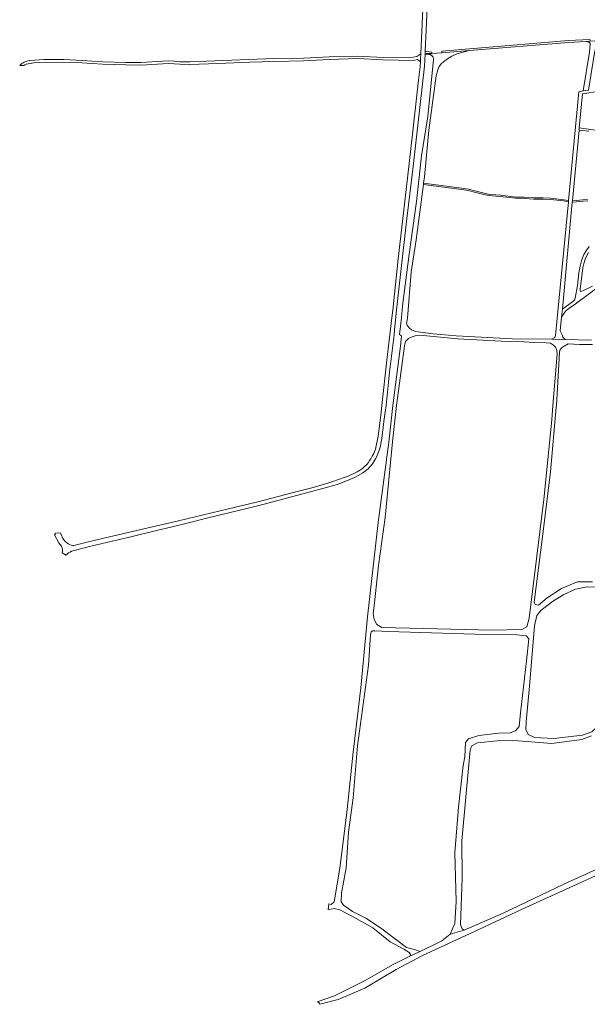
# Model space of a CAD drawing. Extents: x 148869 to 161638, y 453607 to 469810.
# Tile 3 of 256: x 151301 to 151730, y 462048 to 462791. Entities that reach past the tile are written whole.
import ezdxf

# ---------------------------------------------------------------- set-up
doc = ezdxf.new("R2010")
doc.units = 0
for name, color, linetype, lineweight in [('B-RO-VH-VERHARDING_ASFALT-GV', 251, 'CONTINUOUS', 18), ('B-RO-VH-VERHARDING_FUNDERING_ZAND-GV', 251, 'CONTINUOUS', 18), ('B-RO-VH-VERHARDING_HALFVERHARDING_GRIND-GV', 251, 'CONTINUOUS', 18)]:
    doc.layers.add(name, color=color, linetype=linetype, lineweight=lineweight)

msp = doc.modelspace()

# ---------------------------------------------------------------- linework, layer by layer
at = {"layer": 'B-RO-VH-VERHARDING_ASFALT-GV', "flags": 128}
msp.add_lwpolyline([(151605.83, 462811.24), (151603.8, 462765.68), (151603.54, 462761.69), (151603.45, 462759.56), (151603.25, 462755.84), (151602.14, 462745.75), (151597.76, 462707.28), (151593.62, 462671.68), (151586.82, 462610.68), (151582.6, 462571.87), (151581.98, 462566.14), (151578.2, 462534.09), (151574.33, 462500), (151573.7, 462492.59), (151571.61, 462476.68), (151569.64, 462467.05), (151568.42, 462463.57), (151567.18, 462461.56), (151566.12, 462459.62), (151565.13, 462458.29), (151564.12, 462456.75), (151563.23, 462455.62), (151562.42, 462454.76), (151561.08, 462453.49), (151559.76, 462452.33), (151558.27, 462451.34), (151555.83, 462449.87), (151553.74, 462448.82), (151548.86, 462446.65), (151546.04, 462445.47), (151537.48, 462442.51), (151533.54, 462441.22), (151527.51, 462439.46), (151522.52, 462438.09), (151511.42, 462435.26), (151481.67, 462427.51), (151458.5, 462421.87), (151420.79, 462412.87), (151393.72, 462406.58), (151364.54, 462399.61), (151351.86, 462396.73), (151341.81, 462394.13), (151340.84, 462394.17), (151339.83, 462394.41), (151338.55, 462394.9), (151337.39, 462395.49), (151336.23, 462396.35), (151335.15, 462397.27), (151334.36, 462398.24), (151333.58, 462399.48), (151332.1, 462402.47), (151331.76, 462403.69), (151327.76, 462403.48), (151327.56, 462402.8), (151327.19, 462402.17), (151330.56, 462396.07), (151331.54, 462394.93), (151332.38, 462393.56), (151332.95, 462392.12), (151333.16, 462391.04), (151333.2, 462389.94), (151332.98, 462388.59), (151335.93, 462386.89), (151336.87, 462387.85), (151337.86, 462388.66), (151338.91, 462389.24), (151339.98, 462389.78), (151342.97, 462390.64), (151355.51, 462393.84), (151372.91, 462397.98), (151383.74, 462400.51), (151404.19, 462405.46), (151414.9, 462408.11), (151431.4, 462412.02), (151442.97, 462414.99), (151470.37, 462421.63), (151485.42, 462425.39), (151521.13, 462434.99), (151539.89, 462440.08), (151543.35, 462441.31), (151546.52, 462442.49), (151549.68, 462443.78), (151554.82, 462445.93), (151559.94, 462448.95), (151561.86, 462450.32), (151562.95, 462451.28), (151564.04, 462452.17), (151565.11, 462453.26), (151566.22, 462454.54), (151567.23, 462455.83), (151568.02, 462457.04), (151569.58, 462459.58), (151570.58, 462461.49), (151571.66, 462464.06), (151572.22, 462465.49), (151573.23, 462469.1), (151573.72, 462471.19), (151574.41, 462475.08), (151575.86, 462487.86), (151576.9, 462494.79), (151577.61, 462500), (151580.18, 462525.01), (151583.65, 462553.37), (151583.92, 462557.07), (151585.54, 462571.87), (151587.3, 462587.91), (151593.31, 462641.25), (151598.04, 462680.56), (151606.63, 462756.38), (151607.04, 462765.43), (151607.08, 462766.44), (151607.14, 462767.78), (151607.85, 462783.5), (151608.92, 462806.3)], dxfattribs=at)
at = {"layer": 'B-RO-VH-VERHARDING_FUNDERING_ZAND-GV', "flags": 128}
for points in [[(151728.71, 462774.91), (151730.44, 462774.52), (151731.15, 462774.14), (151731.6, 462773.49), (151731.7, 462772.56), (151731.16, 462766.94), (151726.42, 462737.54), (151730.54, 462738.2), (151735.06, 462766.48), (151736.36, 462772.97), (151736.74, 462773.98), (151737.12, 462774.38), (151737.84, 462774.84), (151739.95, 462775.37), (151731.58, 462775.09)], [(151701.75, 462655.61), (151711.67, 462654.44), (151715.23, 462653.84), (151715.33, 462654.84), (151711.81, 462655.43), (151701.83, 462656.6), (151696.13, 462656.76), (151689.26, 462656.86), (151681.95, 462657.21), (151675.57, 462657.44), (151663.89, 462658.92), (151660.43, 462659.2), (151655.58, 462659.46), (151652.56, 462659.97), (151645.66, 462661.9), (151639.73, 462663.3), (151634.74, 462664.1), (151605.91, 462667.94), (151605.78, 462666.95), (151634.59, 462663.12), (151639.53, 462662.32), (151645.41, 462660.93), (151652.34, 462658.99), (151655.47, 462658.46), (151660.36, 462658.2), (151663.78, 462657.92), (151675.49, 462656.45), (151681.91, 462656.21), (151689.23, 462655.86), (151696.11, 462655.76)], [(151585.38, 462500), (151591.53, 462545.01), (151592.32, 462548.23), (151594.58, 462550.66), (151597.15, 462551.89), (151599.56, 462552.67), (151603.1, 462553.15), (151631.42, 462550.32), (151646.19, 462549.58), (151664.5, 462548.5), (151681.78, 462547.92), (151689.22, 462547.56), (151698.53, 462547.23), (151701.84, 462547.07), (151703.94, 462545.58), (151704.85, 462544.88), (151705.52, 462543.99), (151705.98, 462543.06), (151706.51, 462541.42), (151706.65, 462538.67), (151703.55, 462500), (151702.68, 462489.19), (151696.65, 462428.9), (151685.51, 462339.39), (151683.94, 462332.62), (151680.18, 462330.65), (151657.68, 462330.2), (151574.38, 462332.31), (151570.69, 462334.5), (151568.45, 462338.19), (151567.76, 462342.72), (151568.52, 462348.51), (151571.85, 462379.08), (151576.78, 462415.3), (151582.7, 462474.95)], [(151683.37, 462260.92), (151685.84, 462287.87), (151689.58, 462333.61), (151691.3, 462341.18), (151694.36, 462344.98), (151703.24, 462351.82), (151711.76, 462357.08), (151720.55, 462361.08), (151728.1, 462362.62), (151740.92, 462363.06), (151744.36, 462362.38), (151745.72, 462360.92), (151746.67, 462358.08), (151745.6, 462339.86), (151742, 462289.79), (151738.64, 462260), (151736.77, 462256.82), (151732.87, 462253.54), (151725.91, 462250.92), (151704.27, 462248.41), (151689.6, 462249.25), (151684.95, 462251.37), (151683.1, 462255.22)]]:
    msp.add_lwpolyline(points, close=True, dxfattribs=at)
for points in [[(151732.77, 462549.37), (151712.83, 462549.78), (151702.72, 462549.94), (151672.74, 462550.41), (151630.56, 462552.54), (151613.11, 462553.99), (151599.7, 462555.91), (151596.82, 462557.06), (151595.03, 462558.71), (151593.5, 462560.58), (151592.98, 462562.16), (151593.71, 462566.04), (151596.47, 462600.77), (151600.23, 462625.08), (151605.78, 462666.95), (151605.91, 462667.94), (151606.55, 462672.78), (151609.92, 462708), (151615.51, 462749.09), (151616.73, 462753.57), (151617.63, 462756.01), (151619.43, 462758.2), (151623.18, 462761.23), (151627.31, 462763.89), (151631.01, 462765.58), (151640.47, 462768), (151619.77, 462766.31), (151612.09, 462765.86), (151608.09, 462765.9), (151607.04, 462765.43), (151609.79, 462765.21), (151610.03, 462765.19), (151610.31, 462765.14), (151610.58, 462765.08), (151610.86, 462765), (151611.12, 462764.9), (151611.38, 462764.78), (151611.62, 462764.64), (151611.86, 462764.48), (151612.08, 462764.31), (151612.3, 462764.12), (151612.49, 462763.92), (151612.67, 462763.7), (151612.84, 462763.47), (151612.99, 462763.23), (151613.12, 462762.98), (151613.23, 462762.72), (151613.33, 462762.45), (151613.4, 462762.17), (151613.45, 462761.9), (151613.49, 462761.62), (151613.5, 462761.33), (151609.02, 462718.17), (151604.34, 462688.64), (151600.51, 462654.15), (151595.12, 462614.24), (151589.98, 462575.18), (151589.1, 462566.27), (151587.75, 462553.48), (151589.14, 462552.5), (151588.34, 462544.84), (151582.68, 462500), (151579.63, 462472.31), (151571.71, 462411.51), (151563.66, 462340.38), (151558.55, 462286.68), (151552.68, 462238.12), (151548.22, 462194.68), (151542.95, 462152.1), (151538.91, 462127.64), (151538.29, 462125.05), (151536.08, 462123.08), (151534.34, 462123.46), (151533.8, 462118.86), (151538.36, 462119.98), (151542.61, 462119.01), (151552.63, 462113.58), (151567.63, 462105.3), (151580.73, 462094.79), (151590.86, 462089.2), (151594.94, 462086.82), (151596.06, 462085.37), (151595.63, 462084.05), (151603.34, 462087.58), (151599.07, 462088.89), (151592.91, 462090.37), (151584.64, 462096.89), (151573.44, 462105.28), (151562.28, 462112.63), (151552.09, 462117.75), (151545.41, 462122.38), (151543.64, 462124.94), (151543.83, 462131.65), (151547.42, 462150.59), (151549.16, 462177.52), (151552.73, 462203.47), (151555.89, 462242.89), (151564.17, 462303.71), (151565.85, 462326.69), (151566.43, 462329.03), (151567.5, 462329.8), (151569.12, 462329.82), (151579.35, 462329.26), (151652.58, 462326.92), (151676.41, 462326.67), (151683.3, 462325.86), (151685.33, 462323.65), (151683.69, 462307.06), (151679.12, 462267.82), (151677.99, 462257.45), (151675.41, 462254.25), (151671.27, 462252.65), (151662.78, 462252.48), (151647.5, 462250.63), (151639.93, 462248.04), (151637.56, 462245.3), (151637.09, 462234.64), (151635.86, 462227.91), (151632.13, 462196.45), (151629.59, 462162), (151630.6, 462125.3), (151629.51, 462108.74), (151625.89, 462100.62), (151636.66, 462103.5), (151634.95, 462104.65), (151633.85, 462107.77), (151634.04, 462114.46), (151635.15, 462143.07), (151634.67, 462171.08), (151640.96, 462239.93), (151642.4, 462242.88), (151646.61, 462245.07), (151661.38, 462246.71), (151673.95, 462246.89), (151687.17, 462245.81), (151702.43, 462244.7), (151725.32, 462247.69), (151732.79, 462250.28)], [(151305.66, 462757.88), (151313.01, 462759.14), (151334, 462759.39), (151347.7, 462758.75), (151363.48, 462757.78), (151380.92, 462757.24), (151392.38, 462757.1), (151413.32, 462758.25), (151421.74, 462757.83), (151429.48, 462757.66), (151450.63, 462758.35), (151474.58, 462759.27), (151492.92, 462759.83), (151515.33, 462760.35), (151534.7, 462761.39), (151556.12, 462761.97), (151575.09, 462760.96), (151598.14, 462760.68), (151601.41, 462761.23), (151603.45, 462759.56), (151603.54, 462761.69), (151603.8, 462765.68), (151600.91, 462763.47), (151595.21, 462762.7), (151575.43, 462762.95), (151556.05, 462763.93), (151534.66, 462763.46), (151515.36, 462762.36), (151492.99, 462762.03), (151442.08, 462760.16), (151429.56, 462759.58), (151422.02, 462759.57), (151417.56, 462759.94), (151413.34, 462760.29), (151392.34, 462758.94), (151380.98, 462759.04), (151363.55, 462759.61), (151348.04, 462760.66), (151334.29, 462761.27), (151319.12, 462761.22), (151308.47, 462760.54)], [(151300.89, 462756.87), (151304.11, 462756.87)], [(151730.54, 462738.2), (151726.42, 462737.54), (151723.18, 462737.02), (151715.33, 462654.84), (151715.23, 462653.84), (151705.51, 462552.91), (151705.18, 462551.7), (151704.52, 462550.98), (151702.72, 462549.94), (151712.83, 462549.78), (151711.14, 462551.49), (151710.68, 462552.77), (151709.13, 462556.36), (151710.1, 462566.7), (151710.67, 462572.79), (151718.21, 462653.57), (151718.31, 462654.58), (151723.3, 462708.01), (151723.46, 462709.76), (151725.99, 462735.44), (151751.26, 462739.48)], [(151735.71, 462707.83), (151723.46, 462709.76), (151723.3, 462708.01), (151730.67, 462707.12)], [(151729.74, 462655.64), (151726.18, 462655.35), (151721.2, 462654.81), (151718.31, 462654.58), (151718.21, 462653.57), (151721.29, 462653.81), (151726.28, 462654.36), (151729.81, 462654.64)], [(151730.82, 462620.01), (151728.62, 462616.78), (151726.91, 462613.93), (151725.84, 462611.6), (151725.03, 462609.15), (151724.07, 462605.24), (151723.17, 462600.17), (151722.22, 462590.62), (151720.32, 462580.98), (151719.76, 462579.41), (151718.72, 462578.41), (151710.67, 462572.79), (151710.1, 462566.7), (151712.09, 462569.69), (151713.58, 462571.77), (151715.65, 462573.33), (151720.38, 462576.45), (151748.76, 462597.73)], [(151733.52, 462589.97), (151726.73, 462586.79), (151725.36, 462586.22), (151724.5, 462586.15), (151724.03, 462586.49), (151724.11, 462588.02), (151724.68, 462591.53), (151726.11, 462603.9), (151727.17, 462608.04), (151728.22, 462611.13), (151730.41, 462615.62)], [(151733.5, 462366.76), (151721.93, 462366.64), (151709.95, 462361.62), (151699.21, 462354.74), (151692.7, 462349.01), (151690.16, 462349.53), (151689.33, 462351.41), (151695.63, 462400.69), (151701.64, 462449.81), (151706.1, 462498.61), (151706.18, 462500), (151708.52, 462539.92), (151708.82, 462541.64), (151709.48, 462542.67), (151710.5, 462543.74), (151711.94, 462544.89), (151714.99, 462546.43), (151723.51, 462546.02), (151733.35, 462545.94)], [(151745.41, 462153.72), (151711.7, 462138.33), (151665.99, 462116.45), (151636.66, 462103.5), (151625.89, 462100.62), (151619.68, 462095.56), (151603.34, 462087.58), (151595.63, 462084.05), (151582.46, 462077.39), (151561.81, 462065.53), (151538.55, 462053.93), (151525.57, 462049.43), (151526.2, 462049.33), (151526.82, 462049.04), (151527.33, 462048.09), (151527.46, 462047.58), (151541.46, 462051.09), (151561.56, 462059.84), (151585.11, 462073.98), (151604.97, 462084.38), (151640.56, 462100.76), (151683.22, 462120.74), (151735.69, 462144.61)]]:
    msp.add_lwpolyline(points, dxfattribs=at)
at = {"layer": 'B-RO-VH-VERHARDING_FUNDERING_ZAND-GV'}
for points in [[(151308.47, 462760.54, 0.179486), (151300.89, 462756.87)], [(151304.11, 462756.87, -0.03784), (151305.66, 462757.88)]]:
    msp.add_lwpolyline(points, format="xyb", dxfattribs=at)
at = {"layer": 'B-RO-VH-VERHARDING_HALFVERHARDING_GRIND-GV', "flags": 128}
for points in [[(151731.54, 462776.49), (151715.35, 462775.69), (151619.64, 462767.66), (151619.77, 462766.31), (151640.47, 462768), (151715.39, 462774.1), (151728.71, 462774.91), (151731.58, 462775.09)], [(151607.14, 462767.78), (151607.08, 462766.44), (151607.04, 462765.43), (151608.09, 462765.9), (151612.09, 462765.86), (151612.11, 462766.94), (151608.15, 462767.33)]]:
    msp.add_lwpolyline(points, close=True, dxfattribs=at)

doc.saveas('drawing.dxf')
